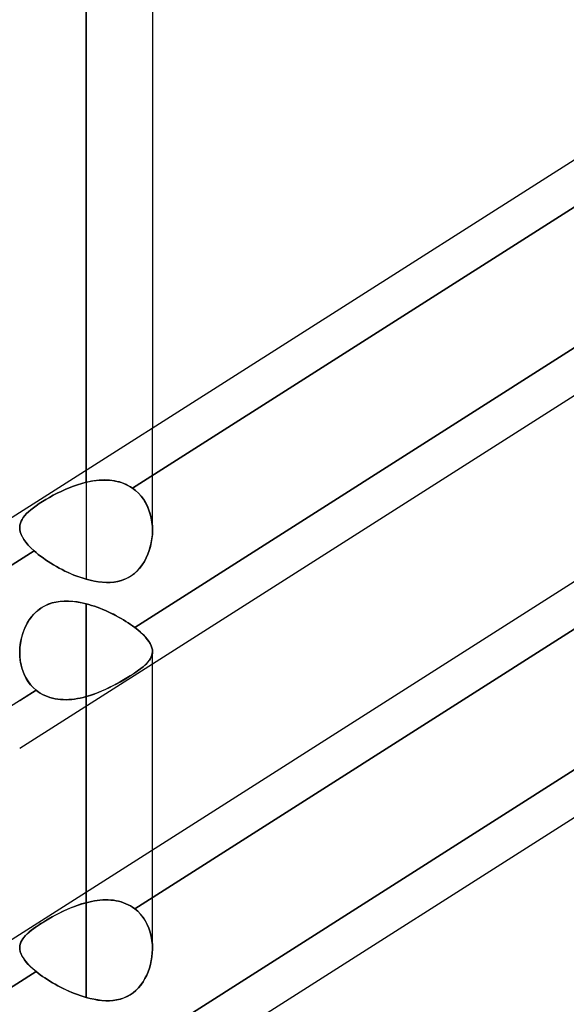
# Model space of a CAD drawing. Header units: millimetres. Extents: x -97 to 82, y -215 to 215.
# Tile 73 of 84: x -35 to -28, y 115 to 127. Entities that reach past the tile are written whole.
import ezdxf

# ---------------------------------------------------------------- set-up
doc = ezdxf.new("R2010")
doc.units = ezdxf.units.MM
doc.layers.add('MAIN-1', color=7, linetype='Continuous')
doc.layers.add('MAIN-2', color=7, linetype='Continuous')

msp = doc.modelspace()

# ---------------------------------------------------------------- linework, layer by layer
at = {"layer": 'MAIN-1'}
for p, q in [((-34.011, 167.218), (-34.011, 121.611)), ((-33.219, 166.425), (-33.219, 122.116)), ((-43.45, 115.601), (-25.85, 126.808)), ((-33.431, 119.731), (-26.004, 124.461)), ((-33.219, 119.297), (-26.004, 123.892)), ((-43.45, 110.557), (-25.85, 121.765)), ((-33.219, 120.891), (-33.219, 120.891)), ((-33.219, 120.891), (-33.219, 120.891)), ((-33.219, 120.891), (-33.219, 120.89)), ((-33.219, 120.89), (-33.219, 120.89)), ((-33.219, 120.89), (-33.219, 120.889)), ((-33.219, 120.889), (-33.219, 120.889)), ((-34.374, 120.034), (-34.331, 120.041)), ((-34.331, 120.041), (-34.287, 120.045)), ((-34.287, 120.045), (-34.242, 120.046)), ((-34.242, 120.046), (-34.196, 120.044)), ((-34.196, 120.044), (-34.15, 120.04)), ((-34.15, 120.04), (-34.104, 120.033)), ((-34.635, 119.89), (-34.604, 119.92)), ((-34.604, 119.92), (-34.57, 119.947)), ((-34.57, 119.947), (-34.534, 119.972)), ((-34.534, 119.972), (-34.496, 119.992)), ((-34.496, 119.992), (-34.457, 120.01)), ((-34.457, 120.01), (-34.416, 120.023)), ((-34.416, 120.023), (-34.374, 120.034)), ((-34.104, 120.033), (-34.058, 120.024)), ((-34.058, 120.024), (-34.011, 120.013)), ((-34.011, 120.013), (-34.011, 116.568)), ((-34.011, 120.013), (-33.978, 120.004)), ((-33.978, 120.004), (-33.945, 119.994)), ((-33.945, 119.994), (-33.912, 119.983)), ((-33.912, 119.983), (-33.878, 119.972)), ((-33.878, 119.972), (-33.845, 119.96)), ((-33.845, 119.96), (-33.813, 119.946)), ((-33.813, 119.946), (-33.78, 119.933)), ((-33.78, 119.933), (-33.748, 119.918)), ((-34.713, 119.783), (-34.69, 119.821)), ((-34.69, 119.821), (-34.663, 119.857)), ((-34.663, 119.857), (-34.635, 119.89)), ((-33.748, 119.918), (-33.716, 119.903)), ((-33.716, 119.903), (-33.684, 119.887)), ((-33.684, 119.887), (-33.653, 119.871)), ((-33.653, 119.871), (-33.623, 119.855)), ((-33.623, 119.855), (-33.593, 119.838)), ((-33.593, 119.838), (-33.564, 119.821)), ((-33.564, 119.821), (-33.535, 119.803)), ((-33.535, 119.803), (-33.508, 119.785)), ((-34.768, 119.66), (-34.752, 119.702)), ((-34.752, 119.702), (-34.734, 119.743)), ((-34.734, 119.743), (-34.713, 119.783)), ((-33.508, 119.785), (-33.481, 119.767)), ((-33.481, 119.767), (-33.455, 119.749)), ((-33.455, 119.749), (-33.431, 119.731)), ((-33.431, 119.731), (-33.394, 119.702)), ((-33.394, 119.702), (-33.361, 119.673)), ((-34.797, 119.528), (-34.79, 119.572)), ((-34.79, 119.572), (-34.78, 119.616)), ((-34.78, 119.616), (-34.768, 119.66)), ((-33.361, 119.673), (-33.331, 119.645)), ((-33.331, 119.645), (-33.304, 119.617)), ((-33.304, 119.617), (-33.281, 119.589)), ((-33.281, 119.589), (-33.262, 119.563)), ((-34.804, 119.438), (-34.802, 119.483)), ((-34.802, 119.483), (-34.797, 119.528)), ((-33.262, 119.563), (-33.246, 119.537)), ((-33.246, 119.537), (-33.234, 119.511)), ((-33.234, 119.511), (-33.225, 119.487)), ((-33.225, 119.487), (-33.22, 119.463)), ((-33.22, 119.463), (-33.219, 119.44)), ((-33.457, 114.671), (-26.004, 119.417)), ((-33.219, 117.073), (-33.219, 119.441)), ((-33.219, 114.254), (-26.004, 118.848)), ((-33.219, 115.889), (-33.219, 115.888)), ((-33.219, 115.888), (-33.219, 115.888)), ((-33.219, 115.888), (-33.219, 115.887)), ((-33.219, 115.887), (-33.219, 115.887)), ((-33.219, 115.887), (-33.219, 115.886)), ((-33.219, 115.886), (-33.219, 115.886))]:
    msp.add_line(p, q, dxfattribs=at)
at = {"layer": 'MAIN-2'}
for p, q in [((-34.011, 121.465), (-34.011, 167.218)), ((-34.011, 165.632), (-34.011, 120.307)), ((-25.831, 126.251), (-33.457, 121.395)), ((-33.457, 121.395), (-25.831, 126.251)), ((-25.808, 124.585), (-33.431, 119.731)), ((-33.219, 120.892), (-33.219, 122.116)), ((-34.011, 121.611), (-34.011, 121.465)), ((-34.062, 121.452), (-34.112, 121.437)), ((-34.112, 121.437), (-34.062, 121.452)), ((-34.011, 121.465), (-34.062, 121.452)), ((-34.062, 121.452), (-34.011, 121.465)), ((-34.011, 121.465), (-33.971, 121.474)), ((-33.98, 121.472), (-34.011, 121.465)), ((-33.948, 121.479), (-33.98, 121.472)), ((-33.971, 121.474), (-33.932, 121.481)), ((-33.917, 121.484), (-33.948, 121.479)), ((-33.932, 121.481), (-33.892, 121.487)), ((-33.886, 121.487), (-33.917, 121.484)), ((-33.892, 121.487), (-33.852, 121.491)), ((-33.854, 121.49), (-33.886, 121.487)), ((-33.823, 121.492), (-33.854, 121.49)), ((-33.852, 121.491), (-33.813, 121.492)), ((-33.793, 121.493), (-33.823, 121.492)), ((-33.813, 121.492), (-33.774, 121.492)), ((-33.762, 121.492), (-33.793, 121.493)), ((-33.774, 121.492), (-33.735, 121.49)), ((-33.732, 121.49), (-33.762, 121.492)), ((-33.735, 121.49), (-33.697, 121.486)), ((-33.702, 121.487), (-33.732, 121.49)), ((-33.672, 121.482), (-33.702, 121.487)), ((-33.697, 121.486), (-33.66, 121.48)), ((-33.643, 121.476), (-33.672, 121.482)), ((-33.66, 121.48), (-33.624, 121.471)), ((-33.614, 121.469), (-33.643, 121.476)), ((-33.624, 121.471), (-33.588, 121.461)), ((-33.586, 121.46), (-33.614, 121.469)), ((-33.588, 121.461), (-33.554, 121.448)), ((-33.559, 121.45), (-33.586, 121.46)), ((-33.533, 121.438), (-33.559, 121.45)), ((-34.357, 121.334), (-34.403, 121.31)), ((-34.403, 121.31), (-34.357, 121.334)), ((-34.31, 121.357), (-34.357, 121.334)), ((-34.357, 121.334), (-34.31, 121.357)), ((-34.262, 121.379), (-34.31, 121.357)), ((-34.31, 121.357), (-34.261, 121.379)), ((-34.212, 121.4), (-34.262, 121.379)), ((-34.261, 121.379), (-34.212, 121.4)), ((-34.163, 121.419), (-34.212, 121.4)), ((-34.212, 121.4), (-34.162, 121.419)), ((-34.112, 121.437), (-34.163, 121.419)), ((-34.162, 121.419), (-34.112, 121.437)), ((-33.554, 121.448), (-33.52, 121.433)), ((-33.507, 121.425), (-33.533, 121.438)), ((-33.52, 121.433), (-33.488, 121.415)), ((-33.481, 121.411), (-33.507, 121.425)), ((-33.488, 121.415), (-33.457, 121.395)), ((-33.457, 121.395), (-33.481, 121.411)), ((-33.42, 121.367), (-33.457, 121.395)), ((-33.457, 121.395), (-33.42, 121.367)), ((-33.385, 121.335), (-33.42, 121.367)), ((-33.42, 121.367), (-33.385, 121.335)), ((-33.354, 121.3), (-33.385, 121.335)), ((-33.385, 121.335), (-33.354, 121.3)), ((-34.532, 121.235), (-34.571, 121.21)), ((-34.571, 121.21), (-34.532, 121.235)), ((-34.491, 121.26), (-34.532, 121.235)), ((-34.532, 121.235), (-34.491, 121.26)), ((-34.448, 121.285), (-34.491, 121.26)), ((-34.491, 121.26), (-34.448, 121.285)), ((-34.403, 121.31), (-34.448, 121.285)), ((-34.448, 121.285), (-34.403, 121.31)), ((-25.808, 121.223), (-33.431, 116.369)), ((-33.431, 116.369), (-25.808, 121.223)), ((-33.325, 121.262), (-33.354, 121.3)), ((-33.354, 121.3), (-33.326, 121.262)), ((-33.326, 121.262), (-33.3, 121.222)), ((-33.3, 121.221), (-33.325, 121.262)), ((-33.3, 121.222), (-33.279, 121.179)), ((-33.278, 121.177), (-33.3, 121.221)), ((-34.698, 121.114), (-34.722, 121.091)), ((-34.722, 121.091), (-34.698, 121.114)), ((-34.67, 121.137), (-34.698, 121.114)), ((-34.698, 121.114), (-34.67, 121.137)), ((-34.64, 121.161), (-34.67, 121.137)), ((-34.67, 121.137), (-34.64, 121.161)), ((-34.64, 121.161), (-34.607, 121.186)), ((-34.607, 121.185), (-34.64, 121.161)), ((-34.571, 121.21), (-34.607, 121.185)), ((-34.607, 121.186), (-34.571, 121.21)), ((-33.279, 121.179), (-33.26, 121.134)), ((-33.26, 121.132), (-33.278, 121.177)), ((-33.26, 121.134), (-33.245, 121.088)), ((-33.245, 121.086), (-33.26, 121.132)), ((-34.787, 120.999), (-34.796, 120.976)), ((-34.796, 120.976), (-34.787, 120.999)), ((-34.776, 121.022), (-34.787, 120.999)), ((-34.787, 120.999), (-34.776, 121.022)), ((-34.761, 121.045), (-34.776, 121.022)), ((-34.776, 121.022), (-34.761, 121.045)), ((-34.743, 121.068), (-34.761, 121.045)), ((-34.761, 121.045), (-34.743, 121.068)), ((-34.722, 121.091), (-34.743, 121.068)), ((-34.743, 121.068), (-34.722, 121.091)), ((-33.245, 121.088), (-33.234, 121.04)), ((-33.233, 121.038), (-33.245, 121.086)), ((-33.234, 121.04), (-33.225, 120.991)), ((-33.225, 120.988), (-33.233, 121.038)), ((-33.225, 120.991), (-33.22, 120.942)), ((-33.22, 120.939), (-33.225, 120.988)), ((-34.801, 120.953), (-34.804, 120.929)), ((-34.804, 120.929), (-34.801, 120.953)), ((-34.804, 120.929), (-34.802, 120.901)), ((-34.802, 120.901), (-34.804, 120.929)), ((-34.802, 120.901), (-34.797, 120.872)), ((-34.797, 120.872), (-34.802, 120.901)), ((-34.796, 120.976), (-34.801, 120.953)), ((-34.801, 120.953), (-34.796, 120.976)), ((-34.797, 120.872), (-34.786, 120.842)), ((-34.786, 120.842), (-34.797, 120.872)), ((-33.22, 120.942), (-33.219, 120.891)), ((-33.219, 120.889), (-33.22, 120.939)), ((-33.22, 120.839), (-33.219, 120.889)), ((-33.219, 120.889), (-33.22, 120.84)), ((-34.786, 120.842), (-34.772, 120.811)), ((-34.772, 120.812), (-34.786, 120.842)), ((-34.753, 120.78), (-34.772, 120.812)), ((-34.772, 120.811), (-34.753, 120.78)), ((-34.753, 120.78), (-34.729, 120.748)), ((-34.729, 120.748), (-34.753, 120.78)), ((-34.729, 120.748), (-34.701, 120.715)), ((-34.701, 120.715), (-34.729, 120.748)), ((-33.233, 120.744), (-33.243, 120.697)), ((-33.225, 120.792), (-33.233, 120.744)), ((-33.233, 120.743), (-33.225, 120.791)), ((-33.22, 120.84), (-33.225, 120.792)), ((-33.225, 120.791), (-33.22, 120.839)), ((-34.633, 120.647), (-42.259, 115.79)), ((-42.259, 115.79), (-34.633, 120.647)), ((-34.701, 120.715), (-34.669, 120.681)), ((-34.669, 120.681), (-34.701, 120.715)), ((-34.669, 120.681), (-34.633, 120.647)), ((-34.633, 120.647), (-34.669, 120.681)), ((-34.608, 120.625), (-34.633, 120.647)), ((-34.633, 120.647), (-34.608, 120.625)), ((-34.582, 120.604), (-34.608, 120.625)), ((-34.608, 120.625), (-34.582, 120.604)), ((-33.257, 120.651), (-33.273, 120.605)), ((-33.273, 120.605), (-33.257, 120.65)), ((-33.243, 120.697), (-33.257, 120.651)), ((-33.257, 120.65), (-33.244, 120.696)), ((-33.244, 120.696), (-33.233, 120.743)), ((-34.554, 120.582), (-34.582, 120.604)), ((-34.582, 120.604), (-34.554, 120.582)), ((-34.525, 120.561), (-34.554, 120.582)), ((-34.554, 120.582), (-34.525, 120.561)), ((-34.495, 120.54), (-34.525, 120.561)), ((-34.525, 120.561), (-34.495, 120.54)), ((-34.464, 120.519), (-34.495, 120.54)), ((-34.495, 120.54), (-34.464, 120.519)), ((-34.432, 120.499), (-34.464, 120.519)), ((-34.464, 120.519), (-34.432, 120.499)), ((-33.315, 120.519), (-33.341, 120.479)), ((-33.34, 120.479), (-33.315, 120.519)), ((-33.315, 120.519), (-33.293, 120.561)), ((-33.293, 120.561), (-33.315, 120.519)), ((-33.293, 120.561), (-33.273, 120.605)), ((-33.273, 120.605), (-33.293, 120.561)), ((-34.4, 120.479), (-34.432, 120.499)), ((-34.432, 120.499), (-34.4, 120.479)), ((-34.366, 120.46), (-34.4, 120.479)), ((-34.4, 120.479), (-34.366, 120.459)), ((-34.332, 120.441), (-34.366, 120.46)), ((-34.366, 120.459), (-34.332, 120.441)), ((-34.298, 120.423), (-34.332, 120.441)), ((-34.332, 120.441), (-34.298, 120.422)), ((-34.263, 120.405), (-34.298, 120.423)), ((-34.298, 120.422), (-34.263, 120.405)), ((-34.227, 120.388), (-34.263, 120.405)), ((-34.263, 120.405), (-34.227, 120.388)), ((-33.4, 120.407), (-33.434, 120.376)), ((-33.432, 120.377), (-33.399, 120.408)), ((-33.369, 120.441), (-33.4, 120.407)), ((-33.399, 120.408), (-33.368, 120.442)), ((-33.341, 120.479), (-33.369, 120.441)), ((-33.368, 120.442), (-33.34, 120.479)), ((-34.192, 120.372), (-34.227, 120.388)), ((-34.227, 120.388), (-34.191, 120.372)), ((-34.156, 120.357), (-34.192, 120.372)), ((-34.191, 120.372), (-34.156, 120.357)), ((-34.12, 120.343), (-34.156, 120.357)), ((-34.156, 120.357), (-34.12, 120.343)), ((-34.084, 120.33), (-34.12, 120.343)), ((-34.12, 120.343), (-34.083, 120.33)), ((-34.047, 120.318), (-34.084, 120.33)), ((-34.083, 120.33), (-34.047, 120.318)), ((-34.011, 120.307), (-34.047, 120.318)), ((-34.047, 120.318), (-34.011, 120.307)), ((-34.011, 120.307), (-33.962, 120.294)), ((-33.963, 120.294), (-34.011, 120.307)), ((-33.915, 120.284), (-33.963, 120.294)), ((-33.962, 120.294), (-33.912, 120.283)), ((-33.867, 120.276), (-33.915, 120.284)), ((-33.912, 120.283), (-33.864, 120.275)), ((-33.82, 120.27), (-33.867, 120.276)), ((-33.864, 120.275), (-33.815, 120.27)), ((-33.722, 120.268), (-33.676, 120.272)), ((-33.636, 120.279), (-33.681, 120.272)), ((-33.676, 120.272), (-33.632, 120.28)), ((-33.592, 120.29), (-33.636, 120.279)), ((-33.632, 120.28), (-33.589, 120.291)), ((-33.55, 120.306), (-33.592, 120.29)), ((-33.589, 120.291), (-33.547, 120.307)), ((-33.509, 120.325), (-33.55, 120.306)), ((-33.547, 120.307), (-33.507, 120.326)), ((-33.47, 120.349), (-33.509, 120.325)), ((-33.507, 120.326), (-33.468, 120.35)), ((-33.434, 120.376), (-33.47, 120.349)), ((-33.468, 120.35), (-33.432, 120.377)), ((-33.773, 120.268), (-33.82, 120.27)), ((-33.815, 120.27), (-33.768, 120.267)), ((-33.726, 120.268), (-33.773, 120.268)), ((-33.768, 120.267), (-33.722, 120.268)), ((-33.681, 120.272), (-33.726, 120.268)), ((-34.321, 120.042), (-34.37, 120.034)), ((-34.271, 120.045), (-34.321, 120.042)), ((-34.22, 120.045), (-34.271, 120.045)), ((-34.168, 120.042), (-34.22, 120.045)), ((-34.116, 120.035), (-34.168, 120.042)), ((-34.589, 119.932), (-34.626, 119.899)), ((-34.55, 119.961), (-34.589, 119.932)), ((-34.508, 119.986), (-34.55, 119.961)), ((-34.464, 120.007), (-34.508, 119.986)), ((-34.418, 120.023), (-34.464, 120.007)), ((-34.37, 120.034), (-34.418, 120.023)), ((-34.064, 120.025), (-34.116, 120.035)), ((-34.011, 120.013), (-34.064, 120.025)), ((-34.011, 116.441), (-34.011, 120.013)), ((-33.978, 120.004), (-34.011, 120.013)), ((-33.945, 119.994), (-33.978, 120.004)), ((-33.912, 119.983), (-33.945, 119.994)), ((-33.878, 119.972), (-33.912, 119.983)), ((-33.846, 119.96), (-33.878, 119.972)), ((-33.813, 119.946), (-33.846, 119.96)), ((-33.78, 119.933), (-33.813, 119.946)), ((-33.748, 119.918), (-33.78, 119.933)), ((-34.689, 119.822), (-34.715, 119.779)), ((-34.659, 119.862), (-34.689, 119.822)), ((-34.626, 119.899), (-34.659, 119.862)), ((-33.716, 119.903), (-33.748, 119.918)), ((-33.684, 119.888), (-33.716, 119.903)), ((-33.653, 119.871), (-33.684, 119.888)), ((-33.623, 119.855), (-33.653, 119.871)), ((-33.593, 119.838), (-33.623, 119.855)), ((-33.564, 119.821), (-33.593, 119.838)), ((-33.535, 119.803), (-33.564, 119.821)), ((-33.508, 119.785), (-33.535, 119.803)), ((-34.758, 119.687), (-34.774, 119.639)), ((-34.738, 119.734), (-34.758, 119.687)), ((-34.715, 119.779), (-34.738, 119.734)), ((-33.481, 119.767), (-33.508, 119.785)), ((-33.455, 119.749), (-33.481, 119.767)), ((-33.431, 119.731), (-33.455, 119.749)), ((-33.394, 119.702), (-33.431, 119.731)), ((-33.361, 119.673), (-33.394, 119.702)), ((-34.787, 119.589), (-34.796, 119.539)), ((-34.774, 119.639), (-34.787, 119.589)), ((-33.33, 119.644), (-33.361, 119.673)), ((-33.303, 119.616), (-33.33, 119.644)), ((-33.28, 119.588), (-33.303, 119.616)), ((-33.261, 119.562), (-33.28, 119.588)), ((-34.802, 119.489), (-34.804, 119.438)), ((-34.796, 119.539), (-34.802, 119.489)), ((-25.831, 119.527), (-33.457, 114.671)), ((-33.245, 119.536), (-33.261, 119.562)), ((-33.233, 119.51), (-33.245, 119.536)), ((-33.225, 119.485), (-33.233, 119.51)), ((-33.22, 119.462), (-33.225, 119.485)), ((-33.219, 119.439), (-33.22, 119.462)), ((-34.804, 119.438), (-34.802, 119.384)), ((-34.803, 119.389), (-34.804, 119.438)), ((-34.798, 119.341), (-34.803, 119.389)), ((-34.802, 119.384), (-34.797, 119.332)), ((-34.79, 119.294), (-34.798, 119.341)), ((-34.797, 119.332), (-34.787, 119.28)), ((-33.27, 119.321), (-33.255, 119.34)), ((-33.254, 119.341), (-33.269, 119.322)), ((-33.255, 119.34), (-33.242, 119.359)), ((-33.241, 119.361), (-33.254, 119.341)), ((-33.242, 119.359), (-33.232, 119.378)), ((-33.232, 119.38), (-33.241, 119.361)), ((-33.225, 119.4), (-33.232, 119.38)), ((-33.232, 119.378), (-33.225, 119.398)), ((-33.22, 119.42), (-33.225, 119.4)), ((-33.225, 119.398), (-33.221, 119.418)), ((-33.221, 119.418), (-33.219, 119.439)), ((-33.219, 119.44), (-33.22, 119.42)), ((-34.804, 118.288), (-33.219, 119.297)), ((-34.779, 119.248), (-34.79, 119.294)), ((-34.787, 119.28), (-34.773, 119.23)), ((-34.764, 119.203), (-34.779, 119.248)), ((-34.773, 119.23), (-34.756, 119.181)), ((-33.385, 119.219), (-33.416, 119.197)), ((-33.416, 119.197), (-33.385, 119.219)), ((-33.356, 119.24), (-33.385, 119.219)), ((-33.385, 119.219), (-33.357, 119.24)), ((-33.357, 119.24), (-33.331, 119.261)), ((-33.33, 119.261), (-33.356, 119.24)), ((-33.331, 119.261), (-33.308, 119.281)), ((-33.307, 119.282), (-33.33, 119.261)), ((-33.308, 119.281), (-33.287, 119.301)), ((-33.287, 119.302), (-33.307, 119.282)), ((-33.269, 119.322), (-33.287, 119.302)), ((-33.287, 119.301), (-33.27, 119.321)), ((-34.747, 119.16), (-34.764, 119.203)), ((-34.756, 119.181), (-34.734, 119.135)), ((-34.725, 119.119), (-34.747, 119.16)), ((-34.734, 119.135), (-34.708, 119.092)), ((-34.701, 119.08), (-34.725, 119.119)), ((-33.563, 119.104), (-33.605, 119.08)), ((-33.602, 119.081), (-33.562, 119.105)), ((-33.524, 119.127), (-33.563, 119.104)), ((-33.562, 119.105), (-33.522, 119.128)), ((-33.485, 119.151), (-33.524, 119.127)), ((-33.522, 119.128), (-33.484, 119.152)), ((-33.449, 119.174), (-33.485, 119.151)), ((-33.484, 119.152), (-33.449, 119.175)), ((-33.416, 119.197), (-33.449, 119.174)), ((-33.449, 119.175), (-33.416, 119.197)), ((-34.609, 118.981), (-42.231, 114.127)), ((-34.804, 118.857), (-34.609, 118.981)), ((-34.708, 119.092), (-34.679, 119.051)), ((-34.673, 119.044), (-34.701, 119.08)), ((-34.679, 119.051), (-34.645, 119.014)), ((-34.642, 119.011), (-34.673, 119.044)), ((-34.645, 119.014), (-34.609, 118.981)), ((-34.609, 118.981), (-34.642, 119.011)), ((-34.609, 118.981), (-34.584, 118.962)), ((-34.584, 118.962), (-34.609, 118.981)), ((-33.78, 118.99), (-33.826, 118.969)), ((-33.822, 118.971), (-33.776, 118.991)), ((-33.735, 119.011), (-33.78, 118.99)), ((-33.776, 118.991), (-33.731, 119.013)), ((-33.691, 119.033), (-33.735, 119.011)), ((-33.731, 119.013), (-33.687, 119.035)), ((-33.647, 119.056), (-33.691, 119.033)), ((-33.687, 119.035), (-33.644, 119.058)), ((-33.605, 119.08), (-33.647, 119.056)), ((-33.644, 119.058), (-33.602, 119.081)), ((-34.584, 118.962), (-34.558, 118.945)), ((-34.558, 118.945), (-34.584, 118.962)), ((-34.558, 118.945), (-34.531, 118.93)), ((-34.531, 118.93), (-34.558, 118.945)), ((-34.531, 118.93), (-34.502, 118.916)), ((-34.502, 118.916), (-34.531, 118.93)), ((-34.502, 118.916), (-34.473, 118.904)), ((-34.473, 118.904), (-34.502, 118.916)), ((-34.473, 118.904), (-34.443, 118.894)), ((-34.443, 118.894), (-34.473, 118.904)), ((-34.443, 118.894), (-34.413, 118.885)), ((-34.413, 118.885), (-34.443, 118.894)), ((-34.413, 118.885), (-34.381, 118.878)), ((-34.381, 118.878), (-34.413, 118.885)), ((-34.381, 118.878), (-34.349, 118.873)), ((-34.35, 118.873), (-34.381, 118.878)), ((-34.317, 118.869), (-34.35, 118.873)), ((-34.349, 118.873), (-34.317, 118.869)), ((-34.317, 118.869), (-34.284, 118.868)), ((-34.284, 118.868), (-34.317, 118.869)), ((-34.284, 118.868), (-34.25, 118.867)), ((-34.251, 118.867), (-34.284, 118.868)), ((-34.217, 118.868), (-34.251, 118.867)), ((-34.25, 118.867), (-34.217, 118.868)), ((-34.217, 118.868), (-34.183, 118.871)), ((-34.183, 118.871), (-34.217, 118.868)), ((-34.183, 118.871), (-34.149, 118.875)), ((-34.149, 118.875), (-34.183, 118.871)), ((-34.149, 118.875), (-34.114, 118.88)), ((-34.115, 118.88), (-34.149, 118.875)), ((-34.08, 118.887), (-34.115, 118.88)), ((-34.114, 118.88), (-34.08, 118.887)), ((-34.08, 118.887), (-34.046, 118.895)), ((-34.046, 118.895), (-34.08, 118.887)), ((-34.046, 118.895), (-34.011, 118.904)), ((-34.011, 118.904), (-34.046, 118.895)), ((-34.011, 118.904), (-33.963, 118.918)), ((-33.965, 118.917), (-34.011, 118.904)), ((-34.011, 118.904), (-34.011, 115.309)), ((-34.011, 115.309), (-34.011, 118.904)), ((-33.918, 118.933), (-33.965, 118.917)), ((-33.963, 118.918), (-33.916, 118.934)), ((-33.872, 118.95), (-33.918, 118.933)), ((-33.916, 118.934), (-33.869, 118.952)), ((-33.826, 118.969), (-33.872, 118.95)), ((-33.869, 118.952), (-33.822, 118.971)), ((-33.219, 115.892), (-33.219, 117.073)), ((-34.011, 116.568), (-34.011, 116.441)), ((-34.168, 116.389), (-34.22, 116.368)), ((-34.196, 116.378), (-34.15, 116.396)), ((-34.116, 116.409), (-34.168, 116.389)), ((-34.15, 116.396), (-34.104, 116.413)), ((-34.064, 116.426), (-34.116, 116.409)), ((-34.104, 116.413), (-34.058, 116.428)), ((-34.011, 116.441), (-34.064, 116.426)), ((-34.058, 116.428), (-34.011, 116.441)), ((-33.978, 116.449), (-34.011, 116.441)), ((-34.011, 116.441), (-33.978, 116.449)), ((-33.945, 116.457), (-33.978, 116.449)), ((-33.978, 116.449), (-33.945, 116.457)), ((-33.912, 116.463), (-33.945, 116.457)), ((-33.945, 116.457), (-33.912, 116.463)), ((-33.878, 116.468), (-33.912, 116.463)), ((-33.912, 116.463), (-33.878, 116.468)), ((-33.846, 116.471), (-33.878, 116.468)), ((-33.878, 116.468), (-33.845, 116.471)), ((-33.813, 116.474), (-33.846, 116.471)), ((-33.845, 116.471), (-33.813, 116.474)), ((-33.78, 116.475), (-33.813, 116.474)), ((-33.813, 116.474), (-33.78, 116.475)), ((-33.748, 116.474), (-33.78, 116.475)), ((-33.78, 116.475), (-33.748, 116.474)), ((-33.716, 116.472), (-33.748, 116.474)), ((-33.748, 116.474), (-33.716, 116.472)), ((-33.684, 116.469), (-33.716, 116.472)), ((-33.716, 116.472), (-33.684, 116.469)), ((-33.653, 116.464), (-33.684, 116.469)), ((-33.684, 116.469), (-33.653, 116.464)), ((-33.623, 116.458), (-33.653, 116.464)), ((-33.653, 116.464), (-33.623, 116.458)), ((-33.593, 116.45), (-33.623, 116.458)), ((-33.623, 116.458), (-33.593, 116.45)), ((-33.564, 116.44), (-33.593, 116.45)), ((-33.593, 116.45), (-33.564, 116.44)), ((-33.535, 116.429), (-33.564, 116.44)), ((-33.564, 116.44), (-33.535, 116.429)), ((-33.508, 116.417), (-33.535, 116.429)), ((-33.535, 116.429), (-33.508, 116.417)), ((-33.481, 116.402), (-33.508, 116.417)), ((-33.508, 116.417), (-33.481, 116.402)), ((-33.455, 116.386), (-33.481, 116.402)), ((-33.481, 116.402), (-33.455, 116.386)), ((-34.457, 116.248), (-34.416, 116.271)), ((-34.37, 116.296), (-34.418, 116.27)), ((-34.416, 116.271), (-34.374, 116.294)), ((-34.374, 116.294), (-34.331, 116.316)), ((-34.321, 116.321), (-34.37, 116.296)), ((-34.331, 116.316), (-34.287, 116.338)), ((-34.271, 116.345), (-34.321, 116.321)), ((-34.287, 116.338), (-34.242, 116.358)), ((-34.22, 116.368), (-34.271, 116.345)), ((-34.242, 116.358), (-34.196, 116.378)), ((-33.431, 116.369), (-33.455, 116.386)), ((-33.455, 116.386), (-33.431, 116.369)), ((-33.394, 116.338), (-33.431, 116.369)), ((-33.431, 116.369), (-33.394, 116.338)), ((-33.361, 116.303), (-33.394, 116.338)), ((-33.394, 116.338), (-33.361, 116.304)), ((-33.361, 116.304), (-33.331, 116.266)), ((-33.33, 116.265), (-33.361, 116.303)), ((-34.635, 116.133), (-34.604, 116.155)), ((-34.589, 116.165), (-34.626, 116.14)), ((-34.604, 116.155), (-34.57, 116.178)), ((-34.55, 116.191), (-34.589, 116.165)), ((-34.57, 116.178), (-34.534, 116.201)), ((-34.508, 116.217), (-34.55, 116.191)), ((-34.534, 116.201), (-34.496, 116.224)), ((-34.464, 116.244), (-34.508, 116.217)), ((-34.496, 116.224), (-34.457, 116.248)), ((-34.418, 116.27), (-34.464, 116.244)), ((-33.331, 116.266), (-33.304, 116.225)), ((-33.303, 116.224), (-33.33, 116.265)), ((-33.304, 116.225), (-33.281, 116.182)), ((-33.28, 116.181), (-33.303, 116.224)), ((-33.281, 116.182), (-33.262, 116.137)), ((-33.261, 116.135), (-33.28, 116.181)), ((-34.738, 116.044), (-34.758, 116.021)), ((-34.752, 116.028), (-34.734, 116.048)), ((-34.715, 116.067), (-34.738, 116.044)), ((-34.734, 116.048), (-34.713, 116.069)), ((-34.689, 116.091), (-34.715, 116.067)), ((-34.713, 116.069), (-34.69, 116.09)), ((-34.69, 116.09), (-34.663, 116.111)), ((-34.659, 116.115), (-34.689, 116.091)), ((-34.663, 116.111), (-34.635, 116.133)), ((-34.626, 116.14), (-34.659, 116.115)), ((-33.262, 116.137), (-33.246, 116.09)), ((-33.245, 116.088), (-33.261, 116.135)), ((-33.246, 116.09), (-33.234, 116.041)), ((-33.233, 116.038), (-33.245, 116.088)), ((-33.234, 116.041), (-33.225, 115.991)), ((-33.225, 115.988), (-33.233, 116.038)), ((-34.802, 115.929), (-34.804, 115.905)), ((-34.804, 115.905), (-34.802, 115.926)), ((-34.796, 115.952), (-34.802, 115.929)), ((-34.802, 115.926), (-34.797, 115.947)), ((-34.797, 115.947), (-34.79, 115.967)), ((-34.787, 115.975), (-34.796, 115.952)), ((-34.79, 115.967), (-34.78, 115.987)), ((-34.774, 115.998), (-34.787, 115.975)), ((-34.78, 115.987), (-34.768, 116.008)), ((-34.758, 116.021), (-34.774, 115.998)), ((-34.768, 116.008), (-34.752, 116.028)), ((-33.225, 115.991), (-33.22, 115.94)), ((-33.22, 115.937), (-33.225, 115.988)), ((-33.22, 115.94), (-33.219, 115.889)), ((-33.219, 115.886), (-33.22, 115.937)), ((-34.803, 115.882), (-34.804, 115.905)), ((-34.804, 115.905), (-34.802, 115.88)), ((-34.798, 115.859), (-34.803, 115.882)), ((-34.802, 115.88), (-34.797, 115.854)), ((-34.79, 115.834), (-34.798, 115.859)), ((-34.797, 115.854), (-34.787, 115.827)), ((-34.779, 115.809), (-34.79, 115.834)), ((-34.787, 115.827), (-34.773, 115.799)), ((-34.764, 115.784), (-34.779, 115.809)), ((-33.221, 115.84), (-33.225, 115.794)), ((-33.225, 115.793), (-33.221, 115.839)), ((-33.221, 115.839), (-33.219, 115.886)), ((-33.219, 115.886), (-33.221, 115.84)), ((-34.773, 115.799), (-34.756, 115.771)), ((-34.747, 115.757), (-34.764, 115.784)), ((-34.756, 115.771), (-34.734, 115.741)), ((-34.725, 115.731), (-34.747, 115.757)), ((-34.734, 115.741), (-34.708, 115.711)), ((-34.701, 115.703), (-34.725, 115.731)), ((-34.708, 115.711), (-34.679, 115.681)), ((-34.673, 115.675), (-34.701, 115.703)), ((-33.255, 115.659), (-33.242, 115.703)), ((-33.242, 115.704), (-33.254, 115.659)), ((-33.232, 115.749), (-33.242, 115.704)), ((-33.242, 115.703), (-33.232, 115.747)), ((-33.225, 115.794), (-33.232, 115.749)), ((-33.232, 115.747), (-33.225, 115.793)), ((-34.609, 115.619), (-42.231, 110.765)), ((-42.231, 110.765), (-34.609, 115.619)), ((-34.679, 115.681), (-34.645, 115.65)), ((-34.642, 115.647), (-34.673, 115.675)), ((-34.645, 115.65), (-34.609, 115.619)), ((-34.609, 115.619), (-34.642, 115.647)), ((-34.584, 115.599), (-34.609, 115.619)), ((-34.609, 115.619), (-34.584, 115.599)), ((-34.558, 115.58), (-34.584, 115.599)), ((-34.584, 115.599), (-34.558, 115.58)), ((-34.531, 115.56), (-34.558, 115.58)), ((-34.558, 115.58), (-34.531, 115.56)), ((-33.308, 115.533), (-33.287, 115.574)), ((-33.287, 115.574), (-33.308, 115.533)), ((-33.287, 115.574), (-33.27, 115.616)), ((-33.269, 115.616), (-33.287, 115.574)), ((-33.27, 115.616), (-33.255, 115.659)), ((-33.254, 115.659), (-33.269, 115.616)), ((-34.502, 115.541), (-34.531, 115.56)), ((-34.531, 115.56), (-34.502, 115.541)), ((-34.473, 115.522), (-34.502, 115.541)), ((-34.502, 115.541), (-34.473, 115.522)), ((-34.443, 115.503), (-34.473, 115.522)), ((-34.473, 115.522), (-34.443, 115.503)), ((-34.413, 115.484), (-34.443, 115.503)), ((-34.443, 115.503), (-34.413, 115.484)), ((-34.381, 115.466), (-34.413, 115.484)), ((-34.413, 115.484), (-34.381, 115.466)), ((-34.35, 115.449), (-34.381, 115.466)), ((-34.381, 115.466), (-34.349, 115.449)), ((-34.317, 115.432), (-34.35, 115.449)), ((-34.349, 115.449), (-34.317, 115.432)), ((-33.357, 115.457), (-33.386, 115.423)), ((-33.385, 115.424), (-33.357, 115.458)), ((-33.357, 115.458), (-33.331, 115.495)), ((-33.331, 115.494), (-33.357, 115.457)), ((-33.331, 115.495), (-33.308, 115.533)), ((-33.308, 115.533), (-33.331, 115.494)), ((-34.284, 115.415), (-34.317, 115.432)), ((-34.317, 115.432), (-34.284, 115.415)), ((-34.251, 115.399), (-34.284, 115.415)), ((-34.284, 115.415), (-34.25, 115.399)), ((-34.217, 115.384), (-34.251, 115.399)), ((-34.25, 115.399), (-34.217, 115.384)), ((-34.183, 115.369), (-34.217, 115.384)), ((-34.217, 115.384), (-34.183, 115.369)), ((-34.149, 115.355), (-34.183, 115.369)), ((-34.183, 115.369), (-34.149, 115.355)), ((-34.115, 115.342), (-34.149, 115.355)), ((-34.149, 115.355), (-34.114, 115.342)), ((-34.08, 115.33), (-34.115, 115.342)), ((-34.114, 115.342), (-34.08, 115.33)), ((-34.046, 115.319), (-34.08, 115.33)), ((-34.08, 115.33), (-34.046, 115.319)), ((-33.486, 115.339), (-33.525, 115.318)), ((-33.522, 115.319), (-33.484, 115.34)), ((-33.45, 115.364), (-33.486, 115.339)), ((-33.484, 115.34), (-33.449, 115.365)), ((-33.417, 115.392), (-33.45, 115.364)), ((-33.449, 115.365), (-33.416, 115.393)), ((-33.386, 115.423), (-33.417, 115.392)), ((-33.416, 115.393), (-33.385, 115.424)), ((-34.011, 115.309), (-34.046, 115.319)), ((-34.046, 115.319), (-34.011, 115.309)), ((-34.011, 115.309), (-33.963, 115.296)), ((-33.965, 115.296), (-34.011, 115.309)), ((-33.919, 115.286), (-33.965, 115.296)), ((-33.963, 115.296), (-33.916, 115.286)), ((-33.872, 115.278), (-33.919, 115.286)), ((-33.916, 115.286), (-33.869, 115.277)), ((-33.826, 115.272), (-33.872, 115.278)), ((-33.869, 115.277), (-33.822, 115.272)), ((-33.781, 115.269), (-33.826, 115.272)), ((-33.822, 115.272), (-33.776, 115.269)), ((-33.736, 115.269), (-33.781, 115.269)), ((-33.776, 115.269), (-33.731, 115.269)), ((-33.691, 115.272), (-33.736, 115.269)), ((-33.731, 115.269), (-33.687, 115.272)), ((-33.648, 115.278), (-33.691, 115.272)), ((-33.687, 115.272), (-33.644, 115.279)), ((-33.606, 115.288), (-33.648, 115.278)), ((-33.644, 115.279), (-33.602, 115.289)), ((-33.564, 115.301), (-33.606, 115.288)), ((-33.602, 115.289), (-33.562, 115.302)), ((-33.525, 115.318), (-33.564, 115.301)), ((-33.562, 115.302), (-33.522, 115.319))]:
    msp.add_line(p, q, dxfattribs=at)

doc.saveas('drawing.dxf')
